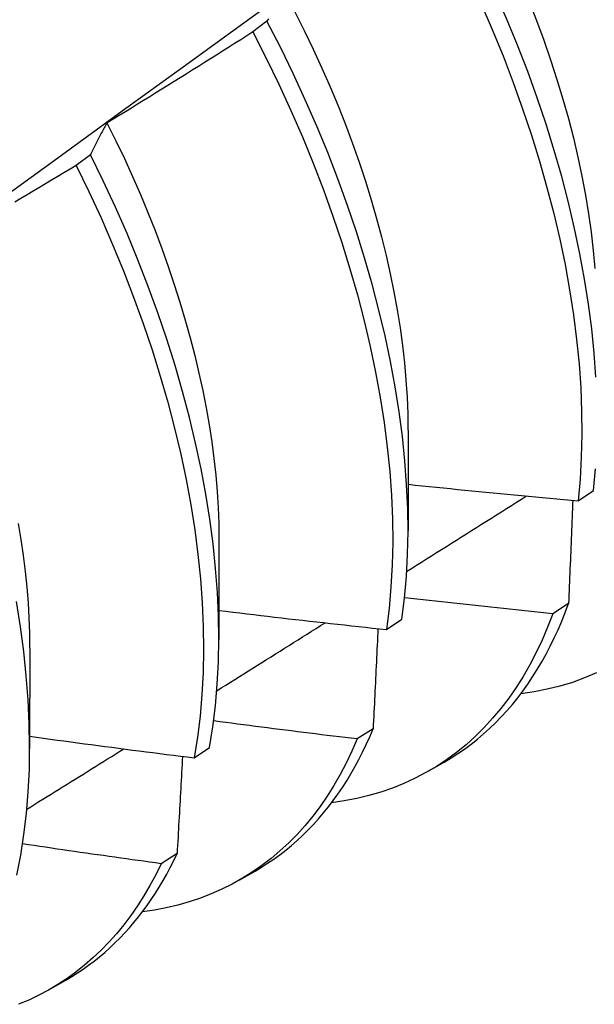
# Model space of a CAD drawing. Header units: inches. Extents: x 13 to 218, y 17 to 122.
# Tile 70 of 107: x 198.122 to 198.228, y 84.072 to 84.253. Entities that reach past the tile are written whole.
import ezdxf

# ---------------------------------------------------------------- set-up
doc = ezdxf.new("R2010")
doc.units = ezdxf.units.IN
doc.header["$MEASUREMENT"] = 0
doc.layers.add('Visible Edges(ANSI)', color=7, linetype='Continuous', lineweight=25)

msp = doc.modelspace()

# ---------------------------------------------------------------- linework, layer by layer
at = {"layer": 'Visible Edges(ANSI)'}
for p, q in [((198.16755, 84.25277), (198.16493, 84.25079)), ((198.13507, 84.22823), (198.13244, 84.22625)), ((198.19351, 84.17756), (198.19349, 84.15912)), ((198.22478, 84.16459), (198.22762, 84.16651)), ((198.15871, 84.15752), (198.15869, 84.13908)), ((198.22302, 84.1457), (198.22012, 84.14383)), ((198.18952, 84.14091), (198.19237, 84.14282)), ((198.12391, 84.13748), (198.12389, 84.11904)), ((198.18707, 84.12265), (198.18416, 84.12079)), ((198.15414, 84.11733), (198.157, 84.11923)), ((198.19734, 84.11492), (198.20015, 84.11654)), ((198.15101, 84.09971), (198.14809, 84.09786)), ((198.16254, 84.09488), (198.16535, 84.0965)), ((198.12774, 84.07484), (198.13055, 84.07646))]:
    msp.add_line(p, q, dxfattribs=at)
at = {"layer": 'Visible Edges(ANSI)', "flags": 128}
for points in [[(197.98358, 84.12255), (197.99489, 84.13068), (198.00618, 84.13881), (198.01747, 84.14694), (198.02874, 84.15506), (198.04001, 84.16319), (198.05126, 84.17131), (198.0625, 84.17944), (198.07374, 84.18756), (198.08496, 84.19568), (198.09617, 84.2038), (198.10738, 84.21192), (198.11857, 84.22004), (198.12976, 84.22816), (198.14093, 84.23627), (198.1521, 84.24438), (198.16326, 84.25249), (198.1744, 84.26059), (198.18554, 84.2687), (198.19667, 84.2768), (198.20779, 84.28489), (198.2189, 84.29299), (198.23, 84.30108)], [(198.20359, 84.28179), (198.20553, 84.27823), (198.20741, 84.27464), (198.20921, 84.27104), (198.21094, 84.26743), (198.2126, 84.2638), (198.21418, 84.26017), (198.21569, 84.25654), (198.21711, 84.25291), (198.21845, 84.24928), (198.21972, 84.24565), (198.22089, 84.24204), (198.22199, 84.23845), (198.223, 84.23487), (198.22391, 84.23131), (198.22474, 84.22778), (198.22549, 84.22428), (198.22614, 84.2208), (198.2267, 84.21737), (198.22718, 84.21397), (198.22757, 84.21061), (198.22787, 84.20729)], [(198.22805, 84.18731), (198.22773, 84.19172), (198.22728, 84.19619), (198.22669, 84.20073), (198.22597, 84.20533), (198.22512, 84.20998), (198.22413, 84.21468), (198.22302, 84.21942), (198.22177, 84.22419), (198.22039, 84.229), (198.21889, 84.23382), (198.21726, 84.23867), (198.21551, 84.24352), (198.21363, 84.24838), (198.21164, 84.25324), (198.20953, 84.25808), (198.2073, 84.26292), (198.20495, 84.26774), (198.2025, 84.27253), (198.19994, 84.27729)], [(198.20688, 84.2561), (198.20898, 84.25125), (198.21097, 84.24639), (198.21283, 84.24153), (198.21458, 84.23668), (198.2162, 84.23184), (198.21769, 84.22701), (198.21906, 84.22221), (198.2203, 84.21744), (198.2214, 84.2127), (198.22238, 84.20801), (198.22322, 84.20336), (198.22393, 84.19877), (198.22451, 84.19423), (198.22495, 84.18976), (198.22526, 84.18536), (198.22543, 84.18103), (198.22547, 84.17679), (198.22537, 84.17263), (198.22514, 84.16856), (198.22478, 84.16459)], [(198.17268, 84.2545), (198.17441, 84.25107), (198.17607, 84.24762), (198.17766, 84.24416), (198.17918, 84.24069), (198.18062, 84.23723), (198.182, 84.23376), (198.18329, 84.23029), (198.18451, 84.22683), (198.18565, 84.22338), (198.18672, 84.21994), (198.18771, 84.21651), (198.18862, 84.2131), (198.18946, 84.20971), (198.19022, 84.20634), (198.1909, 84.203), (198.1915, 84.19969), (198.19202, 84.19641), (198.19246, 84.19317), (198.19283, 84.18996), (198.19311, 84.18679), (198.19331, 84.18367), (198.19344, 84.1806), (198.19348, 84.17757)], [(198.16782, 84.25323), (198.16769, 84.253), (198.16755, 84.25277)], [(198.19237, 84.14282), (198.19285, 84.14671), (198.1932, 84.15069), (198.19341, 84.15477), (198.19349, 84.15894), (198.19343, 84.16319), (198.19324, 84.16753), (198.19291, 84.17194), (198.19245, 84.17642), (198.19186, 84.18096), (198.19113, 84.18557), (198.19027, 84.19022), (198.18927, 84.19492), (198.18815, 84.19966), (198.18689, 84.20444), (198.18551, 84.20924), (198.184, 84.21407), (198.18236, 84.21891), (198.1806, 84.22377), (198.17872, 84.22863), (198.17672, 84.23348), (198.1746, 84.23833), (198.17236, 84.24317), (198.17001, 84.24798), (198.16755, 84.25277)], [(198.16493, 84.25079), (198.16382, 84.25008), (198.16271, 84.24937), (198.1616, 84.24867), (198.16049, 84.24796), (198.15938, 84.24726), (198.15826, 84.24655), (198.15715, 84.24585), (198.15603, 84.24515), (198.15492, 84.24445), (198.1538, 84.24375), (198.15269, 84.24305), (198.15157, 84.24236), (198.15045, 84.24166), (198.14933, 84.24096), (198.14822, 84.24027), (198.1471, 84.23958), (198.14598, 84.23888), (198.14486, 84.23819), (198.14373, 84.2375), (198.14261, 84.23681), (198.14149, 84.23613), (198.14037, 84.23544), (198.13924, 84.23475), (198.13812, 84.23407)], [(198.16493, 84.25079), (198.16738, 84.246), (198.16972, 84.24118), (198.17195, 84.23635), (198.17406, 84.2315), (198.17606, 84.22664), (198.17793, 84.22178), (198.17968, 84.21693), (198.18131, 84.21208), (198.18281, 84.20726), (198.18418, 84.20246), (198.18543, 84.19768), (198.18654, 84.19294), (198.18753, 84.18825), (198.18838, 84.1836), (198.18909, 84.179), (198.18968, 84.17446), (198.19013, 84.16998), (198.19045, 84.16558), (198.19063, 84.16125), (198.19067, 84.157), (198.19059, 84.15283), (198.19036, 84.14876), (198.19001, 84.14479), (198.18952, 84.14091)], [(198.13812, 84.23407), (198.13799, 84.23384), (198.13785, 84.23361), (198.13772, 84.23337), (198.13759, 84.23314), (198.13746, 84.2329), (198.13733, 84.23267), (198.1372, 84.23243), (198.13707, 84.23219), (198.13694, 84.23195), (198.13681, 84.23171), (198.13668, 84.23147), (198.13656, 84.23123), (198.13643, 84.23098), (198.1363, 84.23074), (198.13618, 84.23049), (198.13605, 84.23024), (198.13593, 84.23), (198.1358, 84.22975), (198.13568, 84.2295), (198.13556, 84.22925), (198.13544, 84.22899), (198.13531, 84.22874), (198.13519, 84.22848), (198.13507, 84.22823)], [(198.13811, 84.23407), (198.13974, 84.23079), (198.14131, 84.2275), (198.14281, 84.22421), (198.14426, 84.2209), (198.14564, 84.21759), (198.14695, 84.21428), (198.1482, 84.21097), (198.14938, 84.20767), (198.15049, 84.20437), (198.15154, 84.20108), (198.15251, 84.19781), (198.15342, 84.19455), (198.15426, 84.1913), (198.15503, 84.18808), (198.15573, 84.18488), (198.15635, 84.1817), (198.1569, 84.17855), (198.15738, 84.17544), (198.15779, 84.17235), (198.15812, 84.16931), (198.15838, 84.1663), (198.15856, 84.16334), (198.15867, 84.16041), (198.1587, 84.15754)], [(198.157, 84.11923), (198.15761, 84.12301), (198.15808, 84.1269), (198.15841, 84.13089), (198.15862, 84.13497), (198.15869, 84.13915), (198.15862, 84.14341), (198.15842, 84.14775), (198.15809, 84.15216), (198.15762, 84.15665), (198.15702, 84.1612), (198.15628, 84.1658), (198.15541, 84.17046), (198.15441, 84.17516), (198.15328, 84.17991), (198.15202, 84.18468), (198.15063, 84.18949), (198.14911, 84.19432), (198.14746, 84.19916), (198.1457, 84.20402), (198.14381, 84.20888), (198.1418, 84.21373), (198.13967, 84.21858), (198.13743, 84.22342), (198.13507, 84.22823)], [(198.13244, 84.22625), (198.13132, 84.22556), (198.13019, 84.22488), (198.12906, 84.2242), (198.12793, 84.22352), (198.1268, 84.22285), (198.12567, 84.22217), (198.12454, 84.2215), (198.12341, 84.22082), (198.12228, 84.22015), (198.12115, 84.21948)], [(198.13244, 84.22625), (198.13479, 84.22143), (198.13702, 84.21659), (198.13914, 84.21174), (198.14114, 84.20689), (198.14302, 84.20203), (198.14478, 84.19717), (198.14642, 84.19233), (198.14792, 84.1875), (198.14931, 84.1827), (198.15056, 84.17793), (198.15168, 84.17318), (198.15267, 84.16848), (198.15353, 84.16383), (198.15426, 84.15923), (198.15485, 84.15469), (198.15531, 84.15021), (198.15563, 84.1458), (198.15582, 84.14146), (198.15588, 84.13721), (198.1558, 84.13304), (198.15558, 84.12896), (198.15523, 84.12498), (198.15475, 84.1211), (198.15414, 84.11733)], [(198.22762, 84.16651), (198.22798, 84.17049)], [(198.1935, 84.16762), (198.1948, 84.16749), (198.1961, 84.16735), (198.1974, 84.16722), (198.1987, 84.16708), (198.20001, 84.16695), (198.20131, 84.16682), (198.20261, 84.16669), (198.20392, 84.16656), (198.20522, 84.16643), (198.20652, 84.1663), (198.20782, 84.16618), (198.20913, 84.16605), (198.21043, 84.16592), (198.21174, 84.1658), (198.21304, 84.16567), (198.21434, 84.16555), (198.21565, 84.16543), (198.21695, 84.16531), (198.21826, 84.16519), (198.21956, 84.16507), (198.22087, 84.16495), (198.22217, 84.16483), (198.22348, 84.16471), (198.22478, 84.16459)], [(198.19324, 84.15158), (198.19416, 84.15216), (198.19508, 84.15274), (198.196, 84.15332), (198.19692, 84.1539), (198.19783, 84.15447), (198.19875, 84.15505), (198.19967, 84.15563), (198.20059, 84.15621), (198.20151, 84.15679), (198.20242, 84.15737), (198.20334, 84.15795), (198.20426, 84.15853), (198.20518, 84.1591), (198.20609, 84.15968), (198.20701, 84.16026), (198.20793, 84.16084), (198.20884, 84.16142), (198.20976, 84.162), (198.21068, 84.16258), (198.2116, 84.16316), (198.21251, 84.16374), (198.21343, 84.16432), (198.21435, 84.1649), (198.21526, 84.16548)], [(198.2238, 84.16468), (198.22377, 84.1639), (198.22374, 84.16311), (198.22371, 84.16232), (198.22368, 84.16154), (198.22365, 84.16075), (198.22361, 84.15996), (198.22358, 84.15917), (198.22355, 84.15838), (198.22352, 84.1576), (198.22349, 84.15681), (198.22346, 84.15602), (198.22342, 84.15522), (198.22339, 84.15443), (198.22336, 84.15364), (198.22333, 84.15285), (198.22329, 84.15206), (198.22326, 84.15126), (198.22323, 84.15047), (198.22319, 84.14968), (198.22316, 84.14888), (198.22313, 84.14809), (198.22309, 84.14729), (198.22306, 84.1465), (198.22302, 84.1457)], [(198.1218, 84.16043), (198.12229, 84.15745), (198.12272, 84.1545), (198.12307, 84.15159), (198.12336, 84.1487), (198.12359, 84.14585), (198.12374, 84.14304), (198.12384, 84.14026), (198.12386, 84.13752)], [(198.12152, 84.09573), (198.12224, 84.09941), (198.12284, 84.1032), (198.1233, 84.10709), (198.12363, 84.11109), (198.12383, 84.11518), (198.12389, 84.11936), (198.12382, 84.12362), (198.12361, 84.12797), (198.12327, 84.13239), (198.12279, 84.13688), (198.12218, 84.14143), (198.12144, 84.14604)], [(198.22012, 84.14383), (198.21899, 84.14395), (198.21785, 84.14406), (198.21671, 84.14418), (198.21557, 84.1443), (198.21444, 84.14441), (198.2133, 84.14453), (198.21216, 84.14465), (198.21103, 84.14477), (198.20989, 84.14489), (198.20875, 84.14501), (198.20762, 84.14513), (198.20648, 84.14526), (198.20535, 84.14538), (198.20421, 84.1455), (198.20307, 84.14563), (198.20194, 84.14575), (198.2008, 84.14588), (198.19967, 84.146), (198.19853, 84.14613), (198.1974, 84.14626), (198.19626, 84.14639), (198.19513, 84.14651), (198.19399, 84.14664), (198.19286, 84.14677)], [(198.20015, 84.11654), (198.20142, 84.1173), (198.20266, 84.1181), (198.20388, 84.11894), (198.20508, 84.11983), (198.20625, 84.12076), (198.20739, 84.12172), (198.2085, 84.12273), (198.20959, 84.12378), (198.21065, 84.12487), (198.21169, 84.12599), (198.21269, 84.12716), (198.21367, 84.12837), (198.21461, 84.12961), (198.21553, 84.13089), (198.21642, 84.13221), (198.21727, 84.13357), (198.2181, 84.13496), (198.2189, 84.13639), (198.21966, 84.13786), (198.2204, 84.13936), (198.2211, 84.14089), (198.22178, 84.14246), (198.22242, 84.14406), (198.22302, 84.1457)], [(198.15869, 84.14443), (198.15998, 84.14427), (198.16126, 84.14412), (198.16254, 84.14397), (198.16382, 84.14381), (198.16511, 84.14366), (198.16639, 84.14351), (198.16767, 84.14336), (198.16896, 84.14321), (198.17024, 84.14306), (198.17153, 84.14291), (198.17281, 84.14276), (198.17409, 84.14262), (198.17538, 84.14247), (198.17666, 84.14232), (198.17795, 84.14218), (198.17923, 84.14204), (198.18052, 84.14189), (198.1818, 84.14175), (198.18309, 84.14161), (198.18437, 84.14147), (198.18566, 84.14133), (198.18695, 84.14119), (198.18823, 84.14105), (198.18952, 84.14091)], [(198.22012, 84.14383), (198.21918, 84.14137), (198.21816, 84.13898), (198.21707, 84.13668), (198.21591, 84.13445), (198.21468, 84.13231), (198.21338, 84.13025), (198.21201, 84.12827), (198.21057, 84.12639), (198.20906, 84.12459), (198.20749, 84.12288), (198.20586, 84.12127), (198.20416, 84.11974), (198.2024, 84.11832), (198.20058, 84.11698), (198.19871, 84.11574), (198.19677, 84.1146), (198.19478, 84.11356), (198.19274, 84.11261), (198.19064, 84.11177), (198.18849, 84.11102), (198.18629, 84.11037), (198.18405, 84.10983), (198.18176, 84.10939), (198.17942, 84.10905)], [(198.15831, 84.12966), (198.15915, 84.13018), (198.15998, 84.1307), (198.16081, 84.13122), (198.16164, 84.13174), (198.16247, 84.13226), (198.1633, 84.13278), (198.16413, 84.1333), (198.16496, 84.13382), (198.16579, 84.13435), (198.16663, 84.13487), (198.16746, 84.13539), (198.16829, 84.13591), (198.16912, 84.13643), (198.16995, 84.13695), (198.17078, 84.13747), (198.17161, 84.13799), (198.17244, 84.13851), (198.17327, 84.13903), (198.1741, 84.13955), (198.17493, 84.14007), (198.17576, 84.14059), (198.17659, 84.14112), (198.17742, 84.14164), (198.17825, 84.14216)], [(198.18795, 84.14108), (198.18792, 84.14032), (198.18788, 84.13955), (198.18785, 84.13879), (198.18781, 84.13802), (198.18778, 84.13726), (198.18774, 84.13649), (198.18771, 84.13573), (198.18767, 84.13496), (198.18763, 84.1342), (198.1876, 84.13343), (198.18756, 84.13266), (198.18752, 84.13189), (198.18749, 84.13113), (198.18745, 84.13036), (198.18741, 84.12959), (198.18737, 84.12882), (198.18734, 84.12805), (198.1873, 84.12728), (198.18726, 84.12651), (198.18722, 84.12574), (198.18719, 84.12497), (198.18715, 84.12419), (198.18711, 84.12342), (198.18707, 84.12265)], [(198.22817, 84.13293), (198.22598, 84.13201), (198.22373, 84.1312), (198.22143, 84.13051), (198.21908, 84.12992), (198.21667, 84.12945), (198.21422, 84.12909)], [(198.18416, 84.12079), (198.18306, 84.12092), (198.18196, 84.12105), (198.18086, 84.12118), (198.17975, 84.12132), (198.17865, 84.12145), (198.17755, 84.12158), (198.17645, 84.12172), (198.17535, 84.12185), (198.17425, 84.12199), (198.17315, 84.12213), (198.17205, 84.12226), (198.17095, 84.1224), (198.16985, 84.12254), (198.16875, 84.12268), (198.16765, 84.12282), (198.16655, 84.12296), (198.16545, 84.1231), (198.16435, 84.12324), (198.16325, 84.12338), (198.16215, 84.12352), (198.16105, 84.12367), (198.15995, 84.12381), (198.15885, 84.12395), (198.15775, 84.1241)], [(198.16535, 84.0965), (198.16652, 84.0972), (198.16767, 84.09793), (198.1688, 84.09871), (198.16991, 84.09951), (198.171, 84.10035), (198.17206, 84.10123), (198.1731, 84.10214), (198.17412, 84.10309), (198.17512, 84.10407), (198.17609, 84.10508), (198.17704, 84.10613), (198.17796, 84.10721), (198.17886, 84.10832), (198.17974, 84.10947), (198.18058, 84.11064), (198.18141, 84.11185), (198.18221, 84.1131), (198.18298, 84.11437), (198.18373, 84.11567), (198.18445, 84.11701), (198.18515, 84.11837), (198.18581, 84.11977), (198.18646, 84.12119), (198.18707, 84.12265)], [(198.12389, 84.12129), (198.12515, 84.12112), (198.12641, 84.12095), (198.12767, 84.12077), (198.12893, 84.1206), (198.13018, 84.12043), (198.13144, 84.12026), (198.1327, 84.12009), (198.13396, 84.11992), (198.13522, 84.11976), (198.13648, 84.11959), (198.13774, 84.11942), (198.139, 84.11926), (198.14026, 84.11909), (198.14152, 84.11893), (198.14278, 84.11876), (198.14405, 84.1186), (198.14531, 84.11844), (198.14657, 84.11828), (198.14783, 84.11812), (198.14909, 84.11796), (198.15035, 84.1178), (198.15162, 84.11764), (198.15288, 84.11748), (198.15414, 84.11733)], [(198.18416, 84.12079), (198.18318, 84.11854), (198.18214, 84.11636), (198.18103, 84.11426), (198.17986, 84.11223), (198.17862, 84.11027), (198.17732, 84.10839), (198.17597, 84.1066), (198.17455, 84.10488), (198.17307, 84.10324), (198.17154, 84.10168), (198.16994, 84.10021), (198.16829, 84.09882), (198.16659, 84.09752), (198.16484, 84.0963), (198.16303, 84.09517), (198.16117, 84.09412), (198.15926, 84.09317), (198.1573, 84.0923), (198.1553, 84.09153), (198.15325, 84.09084), (198.15115, 84.09025), (198.14902, 84.08974), (198.14684, 84.08933), (198.14462, 84.08901)], [(198.12337, 84.10788), (198.12411, 84.10834), (198.12485, 84.10881), (198.1256, 84.10927), (198.12634, 84.10973), (198.12709, 84.11019), (198.12783, 84.11065), (198.12857, 84.11112), (198.12932, 84.11158), (198.13006, 84.11204), (198.1308, 84.1125), (198.13155, 84.11297), (198.13229, 84.11343), (198.13303, 84.11389), (198.13377, 84.11435), (198.13452, 84.11482), (198.13526, 84.11528), (198.136, 84.11574), (198.13675, 84.1162), (198.13749, 84.11667), (198.13823, 84.11713), (198.13898, 84.11759), (198.13972, 84.11806), (198.14046, 84.11852), (198.1412, 84.11898)], [(198.152, 84.11759), (198.15196, 84.11685), (198.15192, 84.11611), (198.15188, 84.11537), (198.15184, 84.11463), (198.1518, 84.11388), (198.15176, 84.11314), (198.15172, 84.1124), (198.15168, 84.11166), (198.15164, 84.11091), (198.1516, 84.11017), (198.15155, 84.10942), (198.15151, 84.10868), (198.15147, 84.10793), (198.15143, 84.10719), (198.15139, 84.10644), (198.15135, 84.10569), (198.1513, 84.10495), (198.15126, 84.1042), (198.15122, 84.10345), (198.15118, 84.10271), (198.15113, 84.10196), (198.15109, 84.10121), (198.15105, 84.10046), (198.15101, 84.09971)], [(198.14809, 84.09786), (198.14702, 84.09801), (198.14596, 84.09815), (198.1449, 84.0983), (198.14383, 84.09845), (198.14277, 84.09859), (198.14171, 84.09874), (198.14064, 84.09889), (198.13958, 84.09904), (198.13852, 84.09919), (198.13745, 84.09934), (198.13639, 84.09949), (198.13533, 84.09964), (198.13427, 84.09979), (198.1332, 84.09994), (198.13214, 84.1001), (198.13108, 84.10025), (198.13002, 84.1004), (198.12896, 84.10056), (198.1279, 84.10071), (198.12683, 84.10087), (198.12577, 84.10103), (198.12471, 84.10118), (198.12365, 84.10134), (198.12259, 84.1015)], [(198.13055, 84.07646), (198.13163, 84.0771), (198.13268, 84.07777), (198.13372, 84.07847), (198.13474, 84.0792), (198.13575, 84.07996), (198.13673, 84.08074), (198.1377, 84.08156), (198.13864, 84.08241), (198.13957, 84.08328), (198.14048, 84.08419), (198.14137, 84.08512), (198.14223, 84.08608), (198.14308, 84.08707), (198.14391, 84.08808), (198.14471, 84.08913), (198.1455, 84.0902), (198.14626, 84.0913), (198.14701, 84.09242), (198.14773, 84.09357), (198.14843, 84.09475), (198.1491, 84.09595), (198.14976, 84.09718), (198.15039, 84.09843), (198.15101, 84.09971)], [(198.14809, 84.09786), (198.14708, 84.09582), (198.14602, 84.09384), (198.1449, 84.09193), (198.14373, 84.09009), (198.1425, 84.08832), (198.14121, 84.08661), (198.13987, 84.08498), (198.13848, 84.08342), (198.13704, 84.08194), (198.13554, 84.08053), (198.134, 84.07919), (198.1324, 84.07793), (198.13076, 84.07675), (198.12907, 84.07564), (198.12734, 84.07461), (198.12555, 84.07366), (198.12373, 84.07279), (198.12186, 84.072)]]:
    msp.add_lwpolyline(points, dxfattribs=at)

doc.saveas('drawing.dxf')
